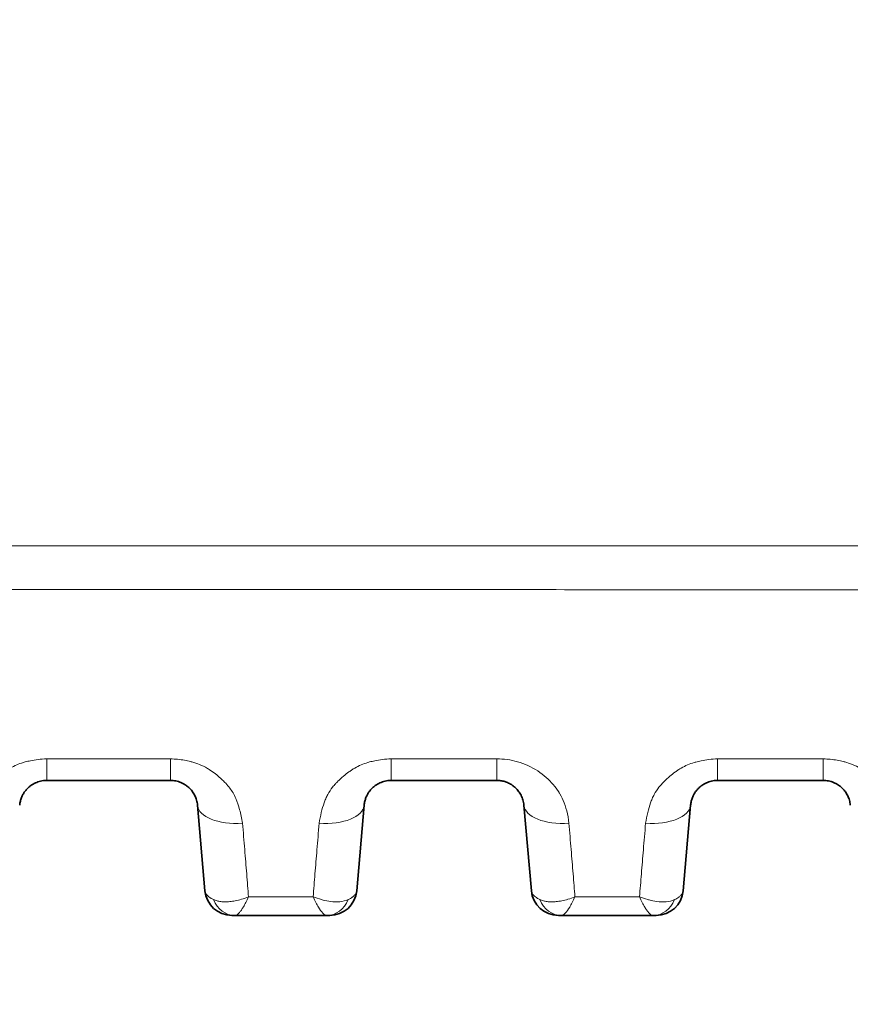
# Model space of a CAD drawing. Header units: millimetres. Extents: x 5 to 415, y 5 to 292.
# Tile 77 of 199: x 158 to 168, y 218 to 229. Entities that reach past the tile are written whole.
import ezdxf

# ---------------------------------------------------------------- set-up
doc = ezdxf.new("R2010")
doc.units = ezdxf.units.MM
for name, color, linetype, lineweight in [('Sichtbar (ISO)', 7, 'Continuous', 35), ('Sichtbar schmal (ISO)', 7, 'Continuous', 18), ('Symbol (ISO)', 7, 'Continuous', 25)]:
    doc.layers.add(name, color=color, linetype=linetype, lineweight=lineweight)
doc.styles.add('Notiztext (ISO)', font='isocpeur.ttf')
doc.dimstyles.new('Standard - Methode 1b (ISO)$7', dxfattribs={"dimtxt": 3.5, "dimasz": 2.5, "dimexe": 2, "dimexo": 0, "dimgap": 0.762, "dimtad": 1, "dimtoh": 1, "dimdsep": 46, "dimtxsty": 'Notiztext (ISO)', "dimcen": 0.09, "dimdle": 10, "dimclrd": 256, "dimclre": 256, "dimclrt": 256, "dimazin": 2, "dimtfac": 1, "dimtmove": 0, "dimatfit": 3, "dimfxl": 1, "dimtolj": 1, "dimlwd": -1, "dimlwe": -1, "dimarcsym": 0})

msp = doc.modelspace()

# ---------------------------------------------------------------- linework, layer by layer
at = {"layer": 'Sichtbar (ISO)'}
for p, q in [((158.73161134, 220.34920055), (160.10180184, 220.34920055)), ((162.54456174, 220.34920055), (163.71475246, 220.34920055)), ((166.15751495, 220.34920055), (167.3277, 220.34920055)), ((160.40065832, 220.07534677), (160.48347362, 219.12876357)), ((162.16289, 219.12876356), (162.2457053, 220.07534672)), ((164.01360887, 220.07534691), (164.09642417, 219.1287637)), ((165.77584057, 219.12876356), (165.85865586, 220.0753467)), ((160.78233116, 218.85491055), (160.78224887, 218.85491055)), ((160.78233116, 218.85491055), (160.78233192, 218.85491055)), ((160.81666456, 218.85491055), (160.78233192, 218.85491055)), ((161.82971969, 218.85491055), (160.81666456, 218.85491055)), ((164.39528173, 218.85491055), (164.39519944, 218.85491055)), ((164.39528173, 218.85491055), (164.39528249, 218.85491055)), ((164.42961898, 218.85491055), (164.39528249, 218.85491055)), ((165.44267585, 218.8549106), (164.42961898, 218.85491062))]:
    msp.add_line(p, q, dxfattribs=at)
for centre, start, end in [((160.782332, 219.15491055), 185.000049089, 269.999984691), ((161.86403161, 219.15491055), 269.999987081, 354.99994566), ((164.39528257, 219.15491055), 185.000024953, 269.999984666), ((165.47698218, 219.15491055), 269.99998709, 354.999945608)]:
    msp.add_arc(centre, 0.3, start, end, dxfattribs=at)
for points, knots in [([(158.43275474, 220.07534688), (158.43405738, 220.09023348), (158.43869674, 220.11872659), (158.45139844, 220.15886414), (158.46810255, 220.19423689), (158.48763569, 220.22493899), (158.50905072, 220.25124623), (158.53176417, 220.27365534), (158.55559377, 220.29274978), (158.58062382, 220.30899729), (158.60695495, 220.32260996), (158.63466263, 220.33362769), (158.66421527, 220.34208759), (158.69664905, 220.34781438), (158.71955803, 220.34920033), (158.7316111, 220.34920055)], [0, 0, 0, 0, 0.1109725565, 0.2121950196, 0.3049141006, 0.3896210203, 0.4669822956, 0.5383066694, 0.6053630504, 0.669939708, 0.7333486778, 0.7960106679, 0.8589048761, 0.9256735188, 1, 1, 1, 1]), ([(160.10180201, 220.34920055), (160.11149916, 220.34920041), (160.1310469, 220.34825035), (160.16086247, 220.34385906), (160.19169687, 220.33604556), (160.22374856, 220.32405736), (160.25640652, 220.30722724), (160.2888694, 220.28490591), (160.32012056, 220.25649532), (160.34891948, 220.22144068), (160.37370834, 220.17928512), (160.39249813, 220.12983445), (160.39901714, 220.09409912), (160.40065829, 220.07534707)], [0, 0, 0, 0, 0.05981722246, 0.12049498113, 0.18641114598, 0.25817959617, 0.33666511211, 0.42249146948, 0.51656227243, 0.61997974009, 0.73401528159, 0.86019231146, 0.99999962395, 0.99999962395, 0.99999962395, 0.99999962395]), ([(162.24570531, 220.07534688), (162.24700802, 220.09023432), (162.25164757, 220.11872785), (162.26434895, 220.15886346), (162.28104925, 220.19422882), (162.30057218, 220.22491807), (162.32196882, 220.25120893), (162.34465649, 220.27360201), (162.36845685, 220.29268534), (162.39346069, 220.30893046), (162.4197754, 220.32255046), (162.44748387, 220.33358414), (162.47705928, 220.34206445), (162.50953876, 220.34780948), (162.5324867, 220.34920032), (162.54456148, 220.34920055)], [0, 0, 0, 0, 0.1109760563, 0.2121921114, 0.3048905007, 0.3895578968, 0.4668613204, 0.5381168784, 0.6051060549, 0.6696324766, 0.7330225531, 0.7956996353, 0.8586579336, 0.9255354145, 1, 1, 1, 1]), ([(163.71475246, 220.34920055), (163.72861074, 220.34919832), (163.74280972, 220.3482148), (163.75723348, 220.3461479), (163.77165734, 220.34408099), (163.78630904, 220.34092646), (163.80090319, 220.33656253), (163.81549735, 220.33219859), (163.83002688, 220.32661149), (163.84417192, 220.31984218), (163.85831696, 220.31307287), (163.87208143, 220.30512418), (163.88519236, 220.29607852), (163.88653083, 220.29515507), (163.88786252, 220.29422018), (163.88918727, 220.29327389), (163.90083897, 220.28495077), (163.91195837, 220.27574494), (163.92248227, 220.2656423), (163.93420269, 220.25439105), (163.94518599, 220.24202884), (163.95526201, 220.22851709), (163.96533804, 220.21500533), (163.9745057, 220.20034304), (163.98251242, 220.18449603), (163.98643151, 220.17673933), (163.99007039, 220.16870042), (163.99339013, 220.16037573), (163.99685265, 220.151693), (163.99996799, 220.14269914), (164.00268606, 220.13339814), (164.00801012, 220.11517967), (164.0118197, 220.09577481), (164.01360887, 220.07534691)], [0.000000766, 0.000000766, 0.000000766, 0.000000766, 0.11111111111, 0.11111111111, 0.11111111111, 0.22222222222, 0.22222222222, 0.22222222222, 0.33333333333, 0.33333333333, 0.33333333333, 0.44444444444, 0.44444444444, 0.44444444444, 0.45578758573, 0.45578758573, 0.45578758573, 0.55555555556, 0.55555555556, 0.55555555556, 0.66666666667, 0.66666666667, 0.66666666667, 0.77777777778, 0.77777777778, 0.77777777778, 0.83216380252, 0.83216380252, 0.83216380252, 0.88888888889, 0.88888888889, 0.88888888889, 1, 1, 1, 1]), ([(165.85865588, 220.0753469), (165.85995866, 220.09023508), (165.86459836, 220.11872893), (165.87729938, 220.15886257), (165.89399592, 220.19422074), (165.91350891, 220.2248975), (165.93488766, 220.25117247), (165.95755023, 220.27354995), (165.98132207, 220.29262243), (166.0063003, 220.30886518), (166.03259887, 220.32249226), (166.06030802, 220.3335415), (166.08990561, 220.34204178), (166.12243078, 220.34780486), (166.1454179, 220.34920044), (166.15751495, 220.34920055)], [0, 0, 0, 0, 0.11097896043, 0.21218847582, 0.30486648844, 0.38949520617, 0.46674208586, 0.53793032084, 0.60485352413, 0.66933023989, 0.73270097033, 0.79539183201, 0.85841195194, 0.92539488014, 0.99999973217, 0.99999973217, 0.99999973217, 0.99999973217]), ([(167.3277, 220.34920055), (167.33739989, 220.34920051), (167.3471063, 220.34872872), (167.3567448, 220.34779134), (167.36651914, 220.34684075), (167.37622364, 220.34541134), (167.38579733, 220.34352149), (167.39619725, 220.34146855), (167.4064428, 220.33887227), (167.41646203, 220.33576901), (167.42737074, 220.33239025), (167.43801116, 220.32841049), (167.44831105, 220.32388804), (167.45957487, 220.31894235), (167.47043146, 220.31334764), (167.48081225, 220.30718688), (167.49216396, 220.30044991), (167.50294671, 220.29303605), (167.51310178, 220.28505337), (167.52423235, 220.27630387), (167.53460886, 220.266871), (167.54418521, 220.25688924), (167.55471303, 220.24591571), (167.56427379, 220.2342788), (167.57283586, 220.22214246), (167.58227702, 220.20876003), (167.59050389, 220.19477037), (167.59750218, 220.18037725), (167.60524567, 220.16445151), (167.61148501, 220.14803183), (167.6162317, 220.13135915), (167.62149124, 220.1128851), (167.62491816, 220.09410044), (167.62655943, 220.07534707)], [0.00000027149, 0.00000027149, 0.00000027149, 0.00000027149, 0.05983526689, 0.05983526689, 0.05983526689, 0.12051362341, 0.12051362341, 0.12051362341, 0.18642866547, 0.18642866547, 0.18642866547, 0.25819552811, 0.25819552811, 0.25819552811, 0.33667874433, 0.33667874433, 0.33667874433, 0.42250252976, 0.42250252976, 0.42250252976, 0.51657062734, 0.51657062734, 0.51657062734, 0.61998507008, 0.61998507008, 0.61998507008, 0.73401752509, 0.73401752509, 0.73401752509, 0.8601924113, 0.8601924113, 0.8601924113, 0.99999962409, 0.99999962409, 0.99999962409, 0.99999962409]), ([(161.82971969, 218.85491055), (161.83633585, 218.85491055), (161.84204221, 218.85491056), (161.84692583, 218.85491056), (161.84724939, 218.85491056), (161.84756928, 218.85491056), (161.84788549, 218.85491056), (161.85162793, 218.85491056), (161.85486755, 218.85491055), (161.85741699, 218.85491056), (161.85833414, 218.85491056), (161.85916219, 218.85491056), (161.85989354, 218.85491056), (161.8610963, 218.85491057), (161.86203311, 218.85491056), (161.86271018, 218.85491056), (161.86358923, 218.85491055), (161.86403154, 218.85491055), (161.86403155, 218.85491055)], [0, 0, 0, 0, 0.31262041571, 0.31262041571, 0.31262041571, 0.33333333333, 0.33333333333, 0.33333333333, 0.57847787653, 0.57847787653, 0.57847787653, 0.66666666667, 0.66666666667, 0.66666666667, 0.81170105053, 0.81170105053, 0.81170105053, 0.99999997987, 0.99999997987, 0.99999997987, 0.99999997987]), ([(165.44267585, 218.85491055), (165.44929174, 218.85491055), (165.45499692, 218.85491056), (165.45987889, 218.85491056), (165.46020367, 218.85491056), (165.46052474, 218.85491056), (165.4608421, 218.85491056), (165.46458216, 218.85491056), (165.46781937, 218.85491055), (165.47036715, 218.85491056), (165.47128521, 218.85491056), (165.47211399, 218.85491056), (165.47284589, 218.85491056), (165.47404761, 218.85491057), (165.47498371, 218.85491056), (165.47566043, 218.85491056), (165.47653967, 218.85491055), (165.47698211, 218.85491055), (165.47698212, 218.85491055)], [0, 0, 0, 0, 0.31254088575, 0.31254088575, 0.31254088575, 0.33333333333, 0.33333333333, 0.33333333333, 0.57837059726, 0.57837059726, 0.57837059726, 0.66666666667, 0.66666666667, 0.66666666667, 0.81164051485, 0.81164051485, 0.81164051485, 0.99999997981, 0.99999997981, 0.99999997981, 0.99999997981])]:
    msp.add_open_spline(points, degree=3, knots=knots, dxfattribs=at)
at = {"layer": 'Sichtbar schmal (ISO)'}
for p, q in [((160.10184664, 220.58751326), (158.73164097, 220.58752791)), ((163.71481774, 220.58754056), (162.54461444, 220.58755247)), ((167.32777348, 220.58756292), (166.15757875, 220.587575)), ((161.89116341, 220.26796577), (161.89119169, 220.26800405)), ((165.50434027, 220.26827195), (165.50436307, 220.26830278)), ((160.93642782, 219.42703692), (160.93642922, 219.42702089)), ((164.54980775, 219.42212928), (164.549809, 219.42211503)), ((161.68075966, 219.06148084), (160.96563049, 219.06147457)), ((165.29373342, 219.06148871), (164.57860987, 219.06148486))]:
    msp.add_line(p, q, dxfattribs=at)
for centre, major_axis, ratio, start_param, end_param in [((158.7316111, 220.84920055), (0, -0.5), 0.0000697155, 0.0000011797, 1.0200240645), ((160.10180201, 220.84920055), (0, -0.5), 0.0000697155, 0.0000017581, 1.0199903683), ((162.54456148, 220.84920055), (0, -0.5), 0.0001241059, 0.0000012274, 1.0200819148), ((163.71475275, 220.84920055), (0, -0.5), 0.0001241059, 0.0000008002, 1.0200545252), ((166.15751508, 220.84920055), (0, -0.5), 0.0001487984, 6.283184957, 7.3033191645), ((167.32769987, 220.84920055), (0, -0.5), 0.0001487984, 6.2831847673, 7.3032914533), ((160.89875565, 220.11892479), (-0.49809736, -0.04357775), 0.4851824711, 0.0000007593, 1.5284319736), ((161.74760788, 220.11892383), (0.49809741, -0.04357715), 0.4851501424, 4.7548778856, 6.2831851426), ((164.51170633, 220.11892359), (-0.49809745, -0.0435767), 0.4850997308, 6.2831851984, 7.8116770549), ((165.36055846, 220.1189239), (0.49809741, -0.04357719), 0.4850675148, 4.7549165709, 6.2831850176), ((160.81667744, 219.15491055), (-0.00005874, -0.29999999), 0.8748350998, 5.1408027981, 6.2833600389), ((161.82977016, 219.15491052), (-0.00022389, -0.2999999), 0.8748364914, 0.0006607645, 1.1433203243), ((164.4296325, 219.15491055), (-0.00006122, -0.29999999), 0.8748203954, 5.1408312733, 6.2833670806), ((165.44272707, 219.15491052), (-0.00022608, -0.2999999), 0.8748587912, 0.0006662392, 1.1433497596)]:
    msp.add_ellipse(centre, major_axis=major_axis, ratio=ratio, start_param=start_param, end_param=end_param, dxfattribs=at)
for points, knots in [([(188.09552059, 222.95676873), (187.94548424, 222.95591201), (187.79600254, 222.95518271), (187.64597429, 222.95446695), (187.39073302, 222.95324924), (187.13508522, 222.95218329), (186.87961615, 222.95127953), (186.45831967, 222.94978912), (186.03750912, 222.94874117), (185.61656154, 222.94797659), (185.14409258, 222.94711843), (184.67145099, 222.94661726), (184.19882901, 222.94636077), (183.67652013, 222.9460773), (183.15423521, 222.94609266), (182.63191418, 222.94612911), (182.05777915, 222.94616918), (181.4836005, 222.94623474), (180.90943502, 222.9462568), (180.28240014, 222.94628089), (179.65538096, 222.9462531), (179.02836077, 222.94625307), (178.34701434, 222.94625304), (177.66566671, 222.94628578), (176.98431741, 222.94632331), (176.24612192, 222.94636397), (175.50792447, 222.94641023), (174.76972726, 222.9464537), (173.97002349, 222.94650079), (173.17032, 222.94654459), (172.37061648, 222.94658752), (171.50359866, 222.94663407), (170.63658082, 222.94667959), (169.76956304, 222.94672418), (168.82944466, 222.94677253), (167.88932636, 222.94681978), (166.94920811, 222.94686693), (165.92996617, 222.94691806), (164.9107243, 222.94696907), (163.89148243, 222.94702104), (162.78594138, 222.94707741), (161.68040034, 222.94713491), (160.57485921, 222.94719226), (159.37432464, 222.94725454), (158.17378997, 222.94731663), (156.97325523, 222.94737676), (155.66918615, 222.94744209), (154.365117, 222.9475051), (153.06104774, 222.94756357), (151.65238649, 222.94762673), (150.24372513, 222.94768458), (148.83506366, 222.94773431), (147.32213079, 222.94778772), (145.80919779, 222.94783177), (144.29626468, 222.94786286), (142.67933605, 222.94789608), (141.06240729, 222.94791451), (139.44547836, 222.94791403)], [0, 0, 0, 0, 0.0092554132, 0.0092554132, 0.0092554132, 0.0250015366, 0.0250015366, 0.0250015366, 0.0509686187, 0.0509686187, 0.0509686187, 0.0801139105, 0.0801139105, 0.0801139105, 0.1123232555, 0.1123232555, 0.1123232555, 0.1477277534, 0.1477277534, 0.1477277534, 0.1863923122, 0.1863923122, 0.1863923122, 0.2284068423, 0.2284068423, 0.2284068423, 0.2739267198, 0.2739267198, 0.2739267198, 0.3232393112, 0.3232393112, 0.3232393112, 0.3767027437, 0.3767027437, 0.3767027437, 0.4346738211, 0.4346738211, 0.4346738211, 0.4975239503, 0.4975239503, 0.4975239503, 0.5656955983, 0.5656955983, 0.5656955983, 0.6397248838, 0.6397248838, 0.6397248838, 0.7201384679, 0.7201384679, 0.7201384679, 0.8070015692, 0.8070015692, 0.8070015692, 0.9002944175, 0.9002944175, 0.9002944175, 1, 1, 1, 1]), ([(188.09406181, 222.46869037), (187.69006957, 222.46678234), (187.28576831, 222.46511171), (186.88132734, 222.46379314), (186.77993043, 222.46346256), (186.67852475, 222.46315485), (186.57711294, 222.46287431), (186.25729504, 222.4619896), (185.93741845, 222.46137552), (185.6174749, 222.46092902), (185.43127894, 222.46066918), (185.24506032, 222.46046586), (185.05882052, 222.46029688), (184.77229733, 222.46003691), (184.48571712, 222.45985776), (184.19909471, 222.45974071), (183.67680761, 222.45952743), (183.15438032, 222.45952061), (182.63186747, 222.45952822), (182.42782085, 222.4595312), (182.22376119, 222.45953641), (182.01968869, 222.45954538), (181.64962613, 222.45956165), (181.27953957, 222.45959008), (180.90942608, 222.4596063), (180.28244591, 222.45963378), (179.65538844, 222.45962627), (179.02835852, 222.4596382), (179.0118771, 222.45963852), (178.99539569, 222.45963884), (178.97891431, 222.45963918), (178.3140314, 222.45965288), (177.64916325, 222.45968654), (176.98429014, 222.45972195), (176.63552644, 222.45974052), (176.28676137, 222.45975957), (175.93799091, 222.45977938), (175.54856574, 222.4598015), (175.15913507, 222.45982456), (174.7696987, 222.45984725), (173.97001764, 222.45989385), (173.17031257, 222.45993893), (172.3705898, 222.45998435), (171.50359105, 222.46003359), (170.63657149, 222.46008323), (169.76953767, 222.46013266), (168.8294334, 222.46018626), (167.88931236, 222.46023962), (166.94918331, 222.46029284), (165.92994698, 222.46035055), (164.91070122, 222.46040811), (163.89145725, 222.46046544), (163.85191309, 222.46046767), (163.81236893, 222.46046989), (163.77282478, 222.46047211), (162.70682274, 222.46053206), (161.64082273, 222.46059166), (160.57483357, 222.46065004), (159.37428135, 222.46071578), (158.17374289, 222.46077995), (156.97323048, 222.46084115), (155.66912616, 222.46090762), (154.36505258, 222.46097059), (153.06102559, 222.46102829), (150.13914201, 222.46115756), (147.21749235, 222.46126037), (144.29625451, 222.46131678), (142.67919283, 222.46134801), (141.06225733, 222.46136503), (139.44547831, 222.46136445)], [0, 0, 0, 0, 0.0249844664, 0.0249844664, 0.0249844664, 0.031248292, 0.031248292, 0.031248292, 0.0510022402, 0.0510022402, 0.0510022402, 0.0624983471, 0.0624983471, 0.0624983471, 0.0801846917, 0.0801846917, 0.0801846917, 0.1124129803, 0.1124129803, 0.1124129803, 0.1249984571, 0.1249984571, 0.1249984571, 0.1478208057, 0.1478208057, 0.1478208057, 0.1864823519, 0.1864823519, 0.1864823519, 0.1874985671, 0.1874985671, 0.1874985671, 0.2284941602, 0.2284941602, 0.2284941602, 0.2499986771, 0.2499986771, 0.2499986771, 0.2740098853, 0.2740098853, 0.2740098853, 0.3233152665, 0.3233152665, 0.3233152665, 0.3767684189, 0.3767684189, 0.3767684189, 0.4347264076, 0.4347264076, 0.4347264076, 0.4975612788, 0.4975612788, 0.4975612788, 0.4999991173, 0.4999991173, 0.4999991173, 0.5657165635, 0.5657165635, 0.5657165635, 0.6397297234, 0.6397297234, 0.6397297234, 0.7201294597, 0.7201294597, 0.7201294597, 0.9002780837, 0.9002780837, 0.9002780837, 1, 1, 1, 1]), ([(158.73164098, 220.58752723), (158.69878455, 220.58658719), (158.66673342, 220.58424509), (158.6357216, 220.58062918), (158.6065363, 220.57722624), (158.57826865, 220.572691), (158.55105365, 220.56713956), (158.53121691, 220.56309318), (158.51194175, 220.55850526), (158.4932809, 220.55343444), (158.4865731, 220.55161169), (158.47995434, 220.54971176), (158.47341278, 220.5477356), (158.44784822, 220.5400127), (158.42344135, 220.53115579), (158.39953321, 220.52097239), (158.37591322, 220.51091171), (158.35277435, 220.49954709), (158.32971581, 220.48638659), (158.31845134, 220.47995747), (158.30721162, 220.47309617), (158.29597577, 220.4657246), (158.28559381, 220.45891324), (158.27511896, 220.45174344), (158.26467777, 220.44426152), (158.24356962, 220.42913592), (158.22261967, 220.41271474), (158.20260767, 220.39560386), (158.18120436, 220.37730336), (158.16087837, 220.35821952), (158.14214133, 220.3393772), (158.13408189, 220.33127248), (158.1263112, 220.32321596), (158.11884705, 220.31529859), (158.10566146, 220.30131239), (158.09379504, 220.28758351), (158.08277566, 220.27369623), (158.06303227, 220.24881441), (158.04590301, 220.2234502), (158.03012924, 220.19443112), (158.02194488, 220.17937432), (158.0141545, 220.1633222), (158.00680333, 220.14577965), (158.00087977, 220.1316439), (157.9950973, 220.11654925), (157.98951386, 220.10060064), (157.97826437, 220.06846749), (157.96783884, 220.03288089), (157.95852737, 219.99451545), (157.94950173, 219.95732769), (157.94151035, 219.91752083), (157.93466873, 219.87559012)], [0.00001529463, 0.00001529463, 0.00001529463, 0.00001529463, 0.07614014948, 0.07614014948, 0.07614014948, 0.14778141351, 0.14778141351, 0.14778141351, 0.2, 0.2, 0.2, 0.21877038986, 0.21877038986, 0.21877038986, 0.29212558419, 0.29212558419, 0.29212558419, 0.36459670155, 0.36459670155, 0.36459670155, 0.4, 0.4, 0.4, 0.43271276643, 0.43271276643, 0.43271276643, 0.49884561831, 0.49884561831, 0.49884561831, 0.56957632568, 0.56957632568, 0.56957632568, 0.6, 0.6, 0.6, 0.65374413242, 0.65374413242, 0.65374413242, 0.75003739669, 0.75003739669, 0.75003739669, 0.8, 0.8, 0.8, 0.84025976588, 0.84025976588, 0.84025976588, 0.92137485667, 0.92137485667, 0.92137485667, 1, 1, 1, 1]), ([(160.89878458, 219.87562792), (160.88990967, 219.92918182), (160.87914225, 219.97934726), (160.86681356, 220.02497733), (160.85439007, 220.07095829), (160.84035344, 220.11234829), (160.82557674, 220.14765255), (160.805968, 220.19450146), (160.78400602, 220.23050623), (160.75752851, 220.26529284), (160.74425259, 220.28273496), (160.72971739, 220.29985023), (160.71292727, 220.31751292), (160.70195204, 220.32905852), (160.69027529, 220.34096497), (160.67795407, 220.3529287), (160.65270568, 220.37744449), (160.62466728, 220.40213863), (160.59526515, 220.42479778), (160.57328766, 220.44173502), (160.55057854, 220.45754509), (160.52824865, 220.47167209), (160.5223659, 220.47539382), (160.51647939, 220.47897931), (160.51059017, 220.48243831), (160.4818221, 220.49933507), (160.45305451, 220.51323255), (160.42408627, 220.5250595), (160.39601249, 220.53652126), (160.36773643, 220.54605209), (160.33863149, 220.55412515), (160.33412362, 220.55537554), (160.32959487, 220.55659), (160.32504257, 220.55776935), (160.30265709, 220.56356866), (160.27984416, 220.56862782), (160.25662277, 220.572847), (160.2312841, 220.57745088), (160.2054581, 220.58105629), (160.17921133, 220.5835466), (160.15377866, 220.58595967), (160.12794857, 220.58732609), (160.10186156, 220.58751316)], [0, 0, 0, 0, 0.0996169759, 0.0996169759, 0.0996169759, 0.2, 0.2, 0.2, 0.3332087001, 0.3332087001, 0.3332087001, 0.4, 0.4, 0.4, 0.4436595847, 0.4436595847, 0.4436595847, 0.5331258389, 0.5331258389, 0.5331258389, 0.6, 0.6, 0.6, 0.6176178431, 0.6176178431, 0.6176178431, 0.7036786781, 0.7036786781, 0.7036786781, 0.7870821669, 0.7870821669, 0.7870821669, 0.8, 0.8, 0.8, 0.8635220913, 0.8635220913, 0.8635220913, 0.932836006, 0.932836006, 0.932836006, 1, 1, 1, 1]), ([(162.54461445, 220.58755189), (162.51169081, 220.58658967), (162.4795831, 220.58423123), (162.44852799, 220.58060308), (162.41928637, 220.5771868), (162.39097521, 220.57264064), (162.36373336, 220.56708163), (162.34382577, 220.56301927), (162.3244916, 220.5584144), (162.30578584, 220.55332702), (162.29911175, 220.55151187), (162.29252724, 220.54962038), (162.28602045, 220.54765356), (162.2604374, 220.53992054), (162.23603429, 220.531054), (162.2121379, 220.52086239), (162.18853014, 220.51079388), (162.16541116, 220.49942275), (162.14236897, 220.48625227), (162.13112228, 220.47982388), (162.11989949, 220.47296315), (162.10867886, 220.46559128), (162.09831039, 220.45877928), (162.08784704, 220.45160883), (162.07741591, 220.44412633), (162.05634151, 220.42900913), (162.03541936, 220.41259818), (162.01543193, 220.39549978), (161.99405453, 220.37721232), (161.9737508, 220.35814406), (161.95503518, 220.33932154), (161.94695154, 220.33119172), (161.9391589, 220.32311129), (161.93167544, 220.31517258), (161.91852698, 220.30122423), (161.90669534, 220.28753613), (161.89570898, 220.27369337), (161.87596891, 220.24882097), (161.85885185, 220.22347575), (161.84308657, 220.19446461), (161.8349094, 220.17941705), (161.82712513, 220.16337177), (161.81977853, 220.14583088), (161.81385888, 220.13169697), (161.80807869, 220.11660094), (161.80249628, 220.10064824), (161.79125461, 220.06852326), (161.78083109, 220.03293745), (161.77151724, 219.99456798), (161.76249071, 219.95738214), (161.75449399, 219.91757346), (161.74764275, 219.87563891)], [0.00001191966, 0.00001191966, 0.00001191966, 0.00001191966, 0.07606162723, 0.07606162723, 0.07606162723, 0.14767035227, 0.14767035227, 0.14767035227, 0.2, 0.2, 0.2, 0.21867085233, 0.21867085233, 0.21867085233, 0.2920799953, 0.2920799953, 0.2920799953, 0.36460243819, 0.36460243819, 0.36460243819, 0.4, 0.4, 0.4, 0.43270921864, 0.43270921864, 0.43270921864, 0.49879291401, 0.49879291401, 0.49879291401, 0.56947221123, 0.56947221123, 0.56947221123, 0.6, 0.6, 0.6, 0.65363742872, 0.65363742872, 0.65363742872, 0.75001214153, 0.75001214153, 0.75001214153, 0.8, 0.8, 0.8, 0.84027867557, 0.84027867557, 0.84027867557, 0.9213904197, 0.9213904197, 0.9213904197, 1, 1, 1, 1]), ([(166.15757876, 220.5875744), (166.12458813, 220.58658921), (166.09242648, 220.58421365), (166.06133155, 220.58057307), (166.03203428, 220.57714295), (166.00368119, 220.5725857), (165.97641381, 220.56701902), (165.95644043, 220.56294142), (165.93705202, 220.55832061), (165.9183055, 220.5532176), (165.91166135, 220.55140899), (165.90510732, 220.54952478), (165.89863154, 220.54756606), (165.8730314, 220.5398228), (165.84863234, 220.53094659), (165.82474753, 220.52074668), (165.80115229, 220.51067043), (165.77805303, 220.49929288), (165.75502712, 220.48611275), (165.74380094, 220.47968684), (165.73259785, 220.47282871), (165.72139526, 220.46545895), (165.71103692, 220.45864459), (165.70058173, 220.45147159), (165.69015748, 220.44398645), (165.66911581, 220.42887747), (165.64822087, 220.41247663), (165.62825757, 220.39539063), (165.60690532, 220.37711588), (165.58662329, 220.35806288), (165.56792855, 220.33925978), (165.55982554, 220.33110981), (165.55201541, 220.32301036), (165.54451673, 220.31505494), (165.53140004, 220.30113933), (165.51959855, 220.28748685), (165.50864094, 220.27368293), (165.48890501, 220.24882046), (165.47179987, 220.2234936), (165.45604276, 220.19448918), (165.44787485, 220.17945433), (165.44009851, 220.16341979), (165.43275815, 220.14588537), (165.4268405, 220.13174951), (165.42106085, 220.11664782), (165.41547786, 220.10068637), (165.40424396, 220.06856925), (165.39382255, 220.03298432), (165.38450643, 219.9946111), (165.37547907, 219.95742725), (165.36747706, 219.91761699), (165.36061619, 219.87567881)], [0.0000164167, 0.0000164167, 0.0000164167, 0.0000164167, 0.07598815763, 0.07598815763, 0.07598815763, 0.14756782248, 0.14756782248, 0.14756782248, 0.2, 0.2, 0.2, 0.21858303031, 0.21858303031, 0.21858303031, 0.29204574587, 0.29204574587, 0.29204574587, 0.3646178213, 0.3646178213, 0.3646178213, 0.4, 0.4, 0.4, 0.43271568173, 0.43271568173, 0.43271568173, 0.49875323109, 0.49875323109, 0.49875323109, 0.56938535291, 0.56938535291, 0.56938535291, 0.6, 0.6, 0.6, 0.65355109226, 0.65355109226, 0.65355109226, 0.75000288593, 0.75000288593, 0.75000288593, 0.8, 0.8, 0.8, 0.84030659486, 0.84030659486, 0.84030659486, 0.92141019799, 0.92141019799, 0.92141019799, 1, 1, 1, 1]), ([(168.12470418, 219.8757098), (168.11583542, 219.92926689), (168.10506857, 219.97943531), (168.09273795, 220.02506914), (168.08032137, 220.07102108), (168.06629132, 220.11238912), (168.05151921, 220.14768069), (168.03190238, 220.19454663), (168.00992889, 220.23057039), (167.98343455, 220.26537696), (167.97016482, 220.28280986), (167.95563713, 220.29991676), (167.93885883, 220.31756862), (167.92787701, 220.32912223), (167.91619303, 220.3410363), (167.90386402, 220.35300704), (167.87861545, 220.3775219), (167.85057805, 220.40221231), (167.82117693, 220.42486758), (167.79920569, 220.4417977), (167.77650316, 220.45760112), (167.75417812, 220.47172299), (167.74829011, 220.4754475), (167.74239828, 220.47903562), (167.73650367, 220.48249709), (167.70773828, 220.49938894), (167.67897186, 220.51328406), (167.65000507, 220.52510936), (167.62193276, 220.5365695), (167.5936585, 220.54609936), (167.5645583, 220.55417175), (167.56004329, 220.55542421), (167.55550741, 220.55664064), (167.55094797, 220.55782184), (167.52857068, 220.56361905), (167.50576769, 220.56867613), (167.48255738, 220.57289388), (167.45721962, 220.57749822), (167.43139546, 220.581104), (167.40515046, 220.58359479), (167.37971266, 220.58600899), (167.35387716, 220.58737607), (167.32778369, 220.58756299)], [0, 0, 0, 0, 0.0996526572, 0.0996526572, 0.0996526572, 0.2, 0.2, 0.2, 0.3332577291, 0.3332577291, 0.3332577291, 0.4, 0.4, 0.4, 0.4436845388, 0.4436845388, 0.4436845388, 0.5331460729, 0.5331460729, 0.5331460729, 0.6, 0.6, 0.6, 0.6176320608, 0.6176320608, 0.6176320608, 0.7036756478, 0.7036756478, 0.7036756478, 0.7870622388, 0.7870622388, 0.7870622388, 0.8, 0.8, 0.8, 0.8634972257, 0.8634972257, 0.8634972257, 0.9328145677, 0.9328145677, 0.9328145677, 1, 1, 1, 1]), ([(160.89878458, 219.87562792), (160.90735756, 219.77591045), (160.91560722, 219.67860239), (160.92340245, 219.58501935), (160.93119767, 219.49143631), (160.93853847, 219.40156066), (160.94557184, 219.31428847), (160.95260522, 219.22701627), (160.95933117, 219.14236963), (160.96563126, 219.06147407)], [0, 0, 0, 0, 0.3333333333, 0.3333333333, 0.3333333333, 0.6666666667, 0.6666666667, 0.6666666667, 1, 1, 1, 1]), ([(161.68075966, 219.06148088), (161.68721735, 219.14415713), (161.69405199, 219.23002108), (161.70101868, 219.31646619), (161.70798537, 219.40291131), (161.71508413, 219.48986777), (161.72281366, 219.58261794), (161.73054319, 219.6753681), (161.73890348, 219.77397414), (161.74764275, 219.87563891)], [0, 0, 0, 0, 0.3333333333, 0.3333333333, 0.3333333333, 0.6666666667, 0.6666666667, 0.6666666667, 1, 1, 1, 1]), ([(164.51176094, 219.87566989), (164.52033493, 219.77594359), (164.52858541, 219.6786278), (164.53638077, 219.58504045), (164.54417614, 219.4914531), (164.55151638, 219.40157652), (164.55854978, 219.31430281), (164.56558318, 219.2270291), (164.57230972, 219.14238042), (164.57861064, 219.06148438)], [0, 0, 0, 0, 0.3333333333, 0.3333333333, 0.3333333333, 0.6666666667, 0.6666666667, 0.6666666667, 1, 1, 1, 1]), ([(165.29373342, 219.0614889), (165.30019113, 219.14417013), (165.30702532, 219.23003902), (165.31399156, 219.31648328), (165.32095779, 219.40292755), (165.32805609, 219.48987715), (165.33578567, 219.58262954), (165.34351526, 219.67538194), (165.35187611, 219.77399949), (165.36061619, 219.87567881)], [0, 0, 0, 0, 0.3333333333, 0.3333333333, 0.3333333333, 0.6666666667, 0.6666666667, 0.6666666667, 1, 1, 1, 1]), ([(160.57792115, 219.03032903), (160.55811136, 219.03924491), (160.54121184, 219.04934439), (160.52789406, 219.05958653), (160.51457628, 219.06982867), (160.50456355, 219.08010077), (160.4969838, 219.09160271), (160.48940405, 219.10310466), (160.48459922, 219.11589829), (160.48347362, 219.12876357)], [0, 0, 0, 0, 0.3333333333, 0.3333333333, 0.3333333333, 0.6666666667, 0.6666666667, 0.6666666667, 1, 1, 1, 1]), ([(162.16289008, 219.12876353), (162.16224777, 219.12141774), (162.16043518, 219.11408559), (162.1575401, 219.10698478), (162.15540391, 219.10174529), (162.15268215, 219.09663217), (162.14946533, 219.09173319), (162.14725083, 219.08836066), (162.14480415, 219.08508438), (162.14212795, 219.08188035), (162.13564816, 219.07412256), (162.12785804, 219.06678895), (162.11839617, 219.05952307), (162.11694161, 219.0584061), (162.11544699, 219.05729177), (162.1139125, 219.05618134), (162.10134262, 219.0470852), (162.08604395, 219.03825721), (162.06851157, 219.03035974)], [0.00000006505, 0.00000006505, 0.00000006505, 0.00000006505, 0.19180542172, 0.19180542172, 0.19180542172, 0.33333333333, 0.33333333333, 0.33333333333, 0.43076312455, 0.43076312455, 0.43076312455, 0.66666666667, 0.66666666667, 0.66666666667, 0.70293173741, 0.70293173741, 0.70293173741, 1, 1, 1, 1]), ([(164.19088229, 219.03032325), (164.17106993, 219.03923943), (164.15416868, 219.04933925), (164.14084949, 219.05958182), (164.1275303, 219.06982439), (164.11751649, 219.080097), (164.10993589, 219.09159972), (164.10235529, 219.10310244), (164.09754988, 219.11589712), (164.09642417, 219.1287637)], [0, 0, 0, 0, 0.3333333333, 0.3333333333, 0.3333333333, 0.6666666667, 0.6666666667, 0.6666666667, 1, 1, 1, 1]), ([(165.77584065, 219.12876353), (165.77519846, 219.1214192), (165.77338655, 219.11408857), (165.77049263, 219.10698919), (165.76835656, 219.10174899), (165.7656348, 219.09663518), (165.76241785, 219.09173557), (165.76020414, 219.08836394), (165.75775838, 219.08508851), (165.75508322, 219.08188532), (165.74860411, 219.07412731), (165.74081468, 219.06679354), (165.73135349, 219.05952753), (165.72989958, 219.05841096), (165.72840565, 219.05729702), (165.72687187, 219.05618699), (165.71430369, 219.04709109), (165.69900695, 219.03826332), (165.68147687, 219.03036602)], [0.00000006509, 0.00000006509, 0.00000006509, 0.00000006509, 0.19177790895, 0.19177790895, 0.19177790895, 0.33333333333, 0.33333333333, 0.33333333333, 0.43074350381, 0.43074350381, 0.43074350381, 0.66666666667, 0.66666666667, 0.66666666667, 0.70292104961, 0.70292104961, 0.70292104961, 1, 1, 1, 1]), ([(160.96562934, 219.06147255), (160.96558453, 219.06145459), (160.93976325, 219.05110555), (160.89048614, 219.03390258), (160.82103913, 219.01650881), (160.75981905, 219.00721739), (160.70609658, 219.00457722), (160.65863395, 219.00753133), (160.615685, 219.01570895), (160.59007421, 219.02476778), (160.57792131, 219.03032846)], [0, 0, 0, 0, 0.0000258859, 0.17657433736, 0.33713257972, 0.48392026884, 0.61947255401, 0.7463467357, 0.87034924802, 0.99997835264, 0.99997835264, 0.99997835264, 0.99997835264]), ([(160.81666456, 218.85491055), (160.82164394, 218.8549085), (160.82682245, 218.85625231), (160.8321208, 218.85883001), (160.83730863, 218.86135395), (160.84261132, 218.86506339), (160.84803053, 218.86979406), (160.8516558, 218.87295872), (160.85533351, 218.87657871), (160.85907446, 218.88058497), (160.86125429, 218.8829194), (160.86345681, 218.88538309), (160.86568007, 218.88797354), (160.87230487, 218.89569245), (160.87910782, 218.90451834), (160.88613541, 218.91457521), (160.89302643, 218.92443665), (160.90013457, 218.93548739), (160.90760548, 218.94805208), (160.90821388, 218.94907529), (160.90882444, 218.95010858), (160.90943715, 218.95115193), (160.91782556, 218.9654361), (160.9266185, 218.98162305), (160.93575889, 218.99958063), (160.94531576, 219.01835647), (160.95530407, 219.03911531), (160.96563087, 219.06147377)], [0, 0, 0, 0, 0.12654300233, 0.12654300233, 0.12654300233, 0.25044628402, 0.25044628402, 0.25044628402, 0.33333333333, 0.33333333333, 0.33333333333, 0.3816311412, 0.3816311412, 0.3816311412, 0.52554727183, 0.52554727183, 0.52554727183, 0.66666666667, 0.66666666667, 0.66666666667, 0.67815882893, 0.67815882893, 0.67815882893, 0.83549383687, 0.83549383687, 0.83549383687, 0.99999792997, 0.99999792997, 0.99999792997, 0.99999792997]), ([(161.68075966, 219.06148157), (161.70175661, 219.01603374), (161.72125766, 218.97755645), (161.73888743, 218.94792369), (161.7565172, 218.91829092), (161.77227573, 218.89671389), (161.78728929, 218.88061478), (161.80230286, 218.86451568), (161.81657147, 218.85491034), (161.82971969, 218.85491055)], [0, 0, 0, 0, 0.3333333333, 0.3333333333, 0.3333333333, 0.6666666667, 0.6666666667, 0.6666666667, 1, 1, 1, 1]), ([(161.68075966, 219.06148046), (161.71008964, 219.05004467), (161.74115659, 219.03943809), (161.77372437, 219.03037074), (161.77921555, 219.02884191), (161.78474752, 219.02735743), (161.79031485, 219.02592553), (161.81776694, 219.01886494), (161.84610693, 219.01309427), (161.87446936, 219.00953361), (161.90858373, 219.00525083), (161.94277312, 219.00413753), (161.97575961, 219.00720186), (162.00874611, 219.01026618), (162.04048567, 219.01753902), (162.06851157, 219.03035974)], [0, 0, 0, 0, 0.25, 0.25, 0.25, 0.2921519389, 0.2921519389, 0.2921519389, 0.5, 0.5, 0.5, 0.75, 0.75, 0.75, 1, 1, 1, 1]), ([(164.57860871, 219.06148296), (164.57856389, 219.06146501), (164.55272588, 219.05111861), (164.50345597, 219.0339103), (164.43400975, 219.01651242), (164.37278882, 219.00721776), (164.3190645, 219.00457515), (164.27159964, 219.00752747), (164.22864842, 219.01570385), (164.2030361, 219.02476217), (164.19088245, 219.03032266)], [0, 0, 0, 0, 0.00003198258, 0.17657802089, 0.33713447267, 0.48392090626, 0.61947284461, 0.74634724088, 0.87034969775, 0.99997741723, 0.99997741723, 0.99997741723, 0.99997741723]), ([(164.42961898, 218.85491075), (164.44273704, 218.85491051), (164.45698818, 218.86447284), (164.47203424, 218.88058377), (164.4870803, 218.8966947), (164.50292131, 218.91837543), (164.52057124, 218.94805363), (164.53822106, 218.97773165), (164.55767971, 219.01616565), (164.57861027, 219.06148435)], [0, 0, 0, 0, 0.33333333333, 0.33333333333, 0.33333333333, 0.66666666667, 0.66666666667, 0.66666666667, 0.99999799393, 0.99999799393, 0.99999799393, 0.99999799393]), ([(165.29373342, 219.06148848), (165.30418272, 219.03887509), (165.31420642, 219.01793876), (165.32386945, 218.99900072), (165.33362293, 218.97988541), (165.34300194, 218.96281253), (165.35185694, 218.9479263), (165.35954099, 218.93500855), (165.36682836, 218.92370823), (165.37388662, 218.91365695), (165.38086505, 218.90371935), (165.38762033, 218.89499778), (165.39420424, 218.88736673), (165.39623792, 218.88500961), (165.39825463, 218.88275841), (165.40025296, 218.88061519), (165.40418124, 218.87640209), (165.40804323, 218.8726127), (165.41185036, 218.86932949), (165.41723216, 218.8646883), (165.42250505, 218.86106197), (165.42766584, 218.858615), (165.43280516, 218.8561782), (165.43783322, 218.8549083), (165.44267585, 218.85491055)], [0, 0, 0, 0, 0.1658902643, 0.1658902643, 0.1658902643, 0.3333333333, 0.3333333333, 0.3333333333, 0.4786346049, 0.4786346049, 0.4786346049, 0.6222927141, 0.6222927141, 0.6222927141, 0.6666666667, 0.6666666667, 0.6666666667, 0.7538959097, 0.7538959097, 0.7538959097, 0.8772043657, 0.8772043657, 0.8772043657, 1, 1, 1, 1]), ([(165.29373342, 219.06148848), (165.32212198, 219.0505432), (165.35249556, 219.04017484), (165.38468975, 219.03109183), (165.38992469, 219.02961488), (165.39520579, 219.02817258), (165.40052764, 219.0267738), (165.42793441, 219.0195703), (165.45645416, 219.01353604), (165.4851007, 219.0097927), (165.51930983, 219.00532248), (165.55375272, 219.00407988), (165.58716634, 219.00706501), (165.62057996, 219.01005014), (165.65291, 219.01730085), (165.68147687, 219.03036602)], [0, 0, 0, 0, 0.25, 0.25, 0.25, 0.2906513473, 0.2906513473, 0.2906513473, 0.5, 0.5, 0.5, 0.75, 0.75, 0.75, 1, 1, 1, 1])]:
    msp.add_open_spline(points, degree=3, knots=knots, dxfattribs=at)
for points in [[(163.71482986, 220.58754056), (163.78835557, 220.5877635), (163.9443914, 220.56900639), (164.17536215, 220.46476375), (164.35160009, 220.30252645), (164.45082256, 220.14405931), (164.50380838, 219.97149244), (164.51176094, 219.87566989)], [(160.74679543, 220.27898076), (160.74683661, 220.27892763), (160.74687778, 220.27887449), (160.74691894, 220.27882134)], [(164.40161565, 220.2173558), (164.4048576, 220.21182898), (164.40804231, 220.20618185), (164.41118006, 220.20038875)]]:
    msp.add_open_spline(points, degree=3, dxfattribs=at)

# ---------------------------------------------------------------- leaders
at = {"layer": 'Symbol (ISO)', "annotation_type": 0, "has_hookline": 1, "hookline_direction": 0, "text_width": 32.54677955}
msp.add_leader([(140.53672224, 228.76820409), (164.40586993, 206.97521264), (166.90586993, 206.97521264)], dimstyle='Standard - Methode 1b (ISO)$7', override={"dimtad": 0}, dxfattribs=at)

doc.saveas('drawing.dxf')
